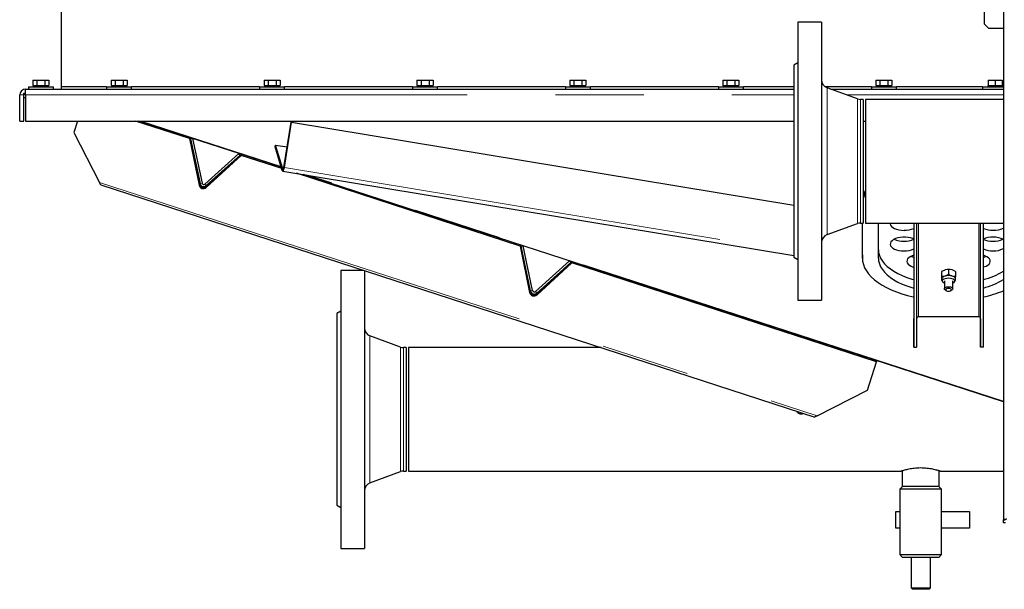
# Model space of a CAD drawing. Header units: millimetres. Extents: x 19 to 263, y 62 to 156.
# Tile 42 of 77: x 145.01 to 159.17, y 64.49 to 72.69. Entities that reach past the tile are written whole.
import ezdxf

# ---------------------------------------------------------------- set-up
doc = ezdxf.new("R2010")
doc.units = ezdxf.units.MM
doc.linetypes.add('PHANTOM', pattern=[12.7, 6.35, -1.27, 1.27, -1.27, 1.27, -1.27])

msp = doc.modelspace()

# ---------------------------------------------------------------- linework, layer by layer
at = {"color": 7, "linetype": 'Continuous', "lineweight": 25}
for p, q in [((159.158, 90.592), (159.158, 65.49)), ((158.886, 72.621), (158.886, 75.701)), ((145.608, 71.719), (145.608, 72.808)), ((156.542, 72.651), (156.202, 72.651)), ((156.202, 72.651), (156.202, 68.651)), ((156.542, 72.651), (156.542, 68.651)), ((158.886, 72.621), (158.946, 72.561)), ((159.158, 72.561), (158.946, 72.561)), ((156.202, 72.066), (156.142, 72.031)), ((156.142, 72.031), (156.142, 69.271)), ((145.197, 71.819), (145.197, 71.739)), ((145.197, 71.819), (145.255, 71.819)), ((145.255, 71.819), (145.255, 71.739)), ((145.255, 71.819), (145.37, 71.819)), ((145.37, 71.819), (145.37, 71.739)), ((145.37, 71.819), (145.428, 71.819)), ((145.428, 71.819), (145.428, 71.739)), ((146.322, 71.819), (146.322, 71.739)), ((146.322, 71.819), (146.38, 71.819)), ((146.38, 71.819), (146.38, 71.739)), ((146.38, 71.819), (146.495, 71.819)), ((146.495, 71.819), (146.495, 71.739)), ((146.495, 71.819), (146.553, 71.819)), ((146.553, 71.819), (146.553, 71.739)), ((148.522, 71.819), (148.522, 71.739)), ((148.522, 71.819), (148.58, 71.819)), ((148.58, 71.819), (148.58, 71.739)), ((148.58, 71.819), (148.695, 71.819)), ((148.695, 71.819), (148.695, 71.739)), ((148.695, 71.819), (148.753, 71.819)), ((148.753, 71.819), (148.753, 71.739)), ((150.722, 71.819), (150.722, 71.739)), ((150.722, 71.819), (150.78, 71.819)), ((150.78, 71.819), (150.78, 71.739)), ((150.78, 71.819), (150.895, 71.819)), ((150.895, 71.819), (150.895, 71.739)), ((150.895, 71.819), (150.953, 71.819)), ((150.953, 71.819), (150.953, 71.739)), ((152.922, 71.819), (152.922, 71.739)), ((152.922, 71.819), (152.98, 71.819)), ((152.98, 71.819), (152.98, 71.739)), ((152.98, 71.819), (153.095, 71.819)), ((153.095, 71.819), (153.095, 71.739)), ((153.095, 71.819), (153.153, 71.819)), ((153.153, 71.819), (153.153, 71.739)), ((155.122, 71.819), (155.122, 71.739)), ((155.122, 71.819), (155.18, 71.819)), ((155.18, 71.819), (155.18, 71.739)), ((155.18, 71.819), (155.295, 71.819)), ((155.295, 71.819), (155.295, 71.739)), ((155.295, 71.819), (155.353, 71.819)), ((155.353, 71.819), (155.353, 71.739)), ((157.322, 71.819), (157.322, 71.739)), ((157.322, 71.819), (157.38, 71.819)), ((157.38, 71.819), (157.38, 71.739)), ((157.38, 71.819), (157.495, 71.819)), ((157.495, 71.819), (157.495, 71.739)), ((157.495, 71.819), (157.553, 71.819)), ((157.553, 71.819), (157.553, 71.739)), ((158.938, 71.819), (158.938, 71.739)), ((158.938, 71.819), (159.038, 71.819)), ((159.038, 71.819), (159.038, 71.739)), ((159.038, 71.819), (159.138, 71.819)), ((159.138, 71.819), (159.138, 71.739)), ((145.093, 71.689), (156.142, 71.689)), ((145.093, 71.685), (145.093, 71.689)), ((145.093, 71.604), (145.093, 71.685)), ((145.133, 71.719), (145.133, 71.689)), ((145.133, 71.719), (145.313, 71.719)), ((145.197, 71.739), (145.21, 71.739)), ((145.208, 71.739), (145.208, 71.719)), ((145.21, 71.739), (145.242, 71.739)), ((145.242, 71.739), (145.255, 71.739)), ((145.255, 71.739), (145.281, 71.739)), ((145.281, 71.739), (145.345, 71.739)), ((145.313, 71.719), (145.493, 71.719)), ((145.345, 71.739), (145.37, 71.739)), ((145.37, 71.739), (145.383, 71.739)), ((145.383, 71.739), (145.415, 71.739)), ((145.415, 71.739), (145.428, 71.739)), ((145.418, 71.719), (145.418, 71.739)), ((145.493, 71.689), (145.493, 71.719)), ((145.608, 71.689), (145.608, 71.719)), ((146.258, 71.719), (145.608, 71.719)), ((146.258, 71.719), (146.258, 71.689)), ((146.258, 71.719), (146.593, 71.719)), ((146.322, 71.739), (146.335, 71.739)), ((146.333, 71.739), (146.333, 71.719)), ((146.335, 71.739), (146.367, 71.739)), ((146.367, 71.739), (146.38, 71.739)), ((146.38, 71.739), (146.406, 71.739)), ((146.406, 71.739), (146.47, 71.739)), ((146.47, 71.739), (146.495, 71.739)), ((146.495, 71.739), (146.508, 71.739)), ((146.508, 71.739), (146.54, 71.739)), ((146.54, 71.739), (146.553, 71.739)), ((146.543, 71.719), (146.543, 71.739)), ((146.593, 71.719), (146.618, 71.719)), ((146.618, 71.689), (146.618, 71.719)), ((148.458, 71.719), (146.618, 71.719)), ((148.458, 71.719), (148.458, 71.689)), ((148.458, 71.719), (148.793, 71.719)), ((148.522, 71.739), (148.535, 71.739)), ((148.533, 71.739), (148.533, 71.719)), ((148.535, 71.739), (148.567, 71.739)), ((148.567, 71.739), (148.58, 71.739)), ((148.58, 71.739), (148.606, 71.739)), ((148.606, 71.739), (148.67, 71.739)), ((148.67, 71.739), (148.695, 71.739)), ((148.695, 71.739), (148.708, 71.739)), ((148.708, 71.739), (148.74, 71.739)), ((148.74, 71.739), (148.753, 71.739)), ((148.743, 71.719), (148.743, 71.739)), ((148.793, 71.719), (148.818, 71.719)), ((148.818, 71.689), (148.818, 71.719)), ((150.658, 71.719), (148.818, 71.719)), ((150.658, 71.719), (150.658, 71.689)), ((150.658, 71.719), (150.993, 71.719)), ((150.722, 71.739), (150.735, 71.739)), ((150.733, 71.739), (150.733, 71.719)), ((150.735, 71.739), (150.767, 71.739)), ((150.767, 71.739), (150.78, 71.739)), ((150.78, 71.739), (150.806, 71.739)), ((150.806, 71.739), (150.87, 71.739)), ((150.87, 71.739), (150.895, 71.739)), ((150.895, 71.739), (150.908, 71.739)), ((150.908, 71.739), (150.94, 71.739)), ((150.94, 71.739), (150.953, 71.739)), ((150.943, 71.719), (150.943, 71.739)), ((150.993, 71.719), (151.018, 71.719)), ((151.018, 71.689), (151.018, 71.719)), ((152.858, 71.719), (151.018, 71.719)), ((152.858, 71.719), (152.858, 71.689)), ((152.858, 71.719), (153.193, 71.719)), ((152.922, 71.739), (152.935, 71.739)), ((152.933, 71.739), (152.933, 71.719)), ((152.935, 71.739), (152.967, 71.739)), ((152.967, 71.739), (152.98, 71.739)), ((152.98, 71.739), (153.006, 71.739)), ((153.006, 71.739), (153.07, 71.739)), ((153.07, 71.739), (153.095, 71.739)), ((153.095, 71.739), (153.108, 71.739)), ((153.108, 71.739), (153.14, 71.739)), ((153.14, 71.739), (153.153, 71.739)), ((153.143, 71.719), (153.143, 71.739)), ((153.193, 71.719), (153.218, 71.719)), ((153.218, 71.689), (153.218, 71.719)), ((155.058, 71.719), (153.218, 71.719)), ((155.058, 71.719), (155.058, 71.689)), ((155.058, 71.719), (155.393, 71.719)), ((155.122, 71.739), (155.135, 71.739)), ((155.133, 71.739), (155.133, 71.719)), ((155.135, 71.739), (155.167, 71.739)), ((155.167, 71.739), (155.18, 71.739)), ((155.18, 71.739), (155.206, 71.739)), ((155.206, 71.739), (155.27, 71.739)), ((155.27, 71.739), (155.295, 71.739)), ((155.295, 71.739), (155.308, 71.739)), ((155.308, 71.739), (155.34, 71.739)), ((155.34, 71.739), (155.353, 71.739)), ((155.343, 71.719), (155.343, 71.739)), ((155.393, 71.719), (155.418, 71.719)), ((155.418, 71.689), (155.418, 71.719)), ((156.142, 71.719), (155.418, 71.719)), ((157.258, 71.719), (156.597, 71.719)), ((157.06, 71.547), (156.62, 71.707)), ((156.67, 71.689), (159.158, 71.689)), ((157.258, 71.719), (157.258, 71.689)), ((157.258, 71.719), (157.593, 71.719)), ((157.322, 71.739), (157.335, 71.739)), ((157.333, 71.739), (157.333, 71.719)), ((157.335, 71.739), (157.367, 71.739)), ((157.367, 71.739), (157.38, 71.739)), ((157.38, 71.739), (157.406, 71.739)), ((157.406, 71.739), (157.47, 71.739)), ((157.47, 71.739), (157.495, 71.739)), ((157.495, 71.739), (157.508, 71.739)), ((157.508, 71.739), (157.54, 71.739)), ((157.54, 71.739), (157.553, 71.739)), ((157.543, 71.719), (157.543, 71.739)), ((157.593, 71.719), (157.618, 71.719)), ((157.618, 71.689), (157.618, 71.719)), ((158.858, 71.719), (157.618, 71.719)), ((158.858, 71.719), (158.858, 71.689)), ((158.858, 71.719), (159.158, 71.719)), ((158.933, 71.739), (158.933, 71.719)), ((158.933, 71.739), (158.938, 71.739)), ((158.938, 71.739), (158.96, 71.739)), ((158.96, 71.739), (159.015, 71.739)), ((159.015, 71.739), (159.038, 71.739)), ((159.038, 71.739), (159.06, 71.739)), ((159.06, 71.739), (159.115, 71.739)), ((159.115, 71.739), (159.138, 71.739)), ((159.138, 71.739), (159.143, 71.739)), ((159.143, 71.719), (159.143, 71.739)), ((145.008, 71.229), (145.008, 71.604)), ((145.068, 71.569), (145.068, 71.629)), ((145.068, 71.629), (145.093, 71.629)), ((145.068, 71.229), (145.068, 71.604)), ((145.068, 71.569), (145.093, 71.569)), ((145.093, 71.604), (145.093, 71.229)), ((157.142, 71.54), (157.101, 71.54)), ((157.142, 71.54), (157.142, 69.762)), ((159.158, 71.54), (157.172, 71.54)), ((157.172, 71.54), (157.172, 70.651)), ((145.008, 71.229), (145.068, 71.229)), ((145.093, 71.229), (156.142, 71.229)), ((145.841, 71.229), (145.788, 71.065)), ((147.452, 70.976), (146.674, 71.229)), ((148.771, 70.564), (146.723, 71.229)), ((148.807, 70.563), (148.911, 71.212)), ((148.815, 70.562), (148.919, 71.211)), ((148.911, 71.212), (148.919, 71.211)), ((148.919, 71.211), (156.142, 70.018)), ((157.142, 71.229), (157.172, 71.229)), ((145.788, 71.065), (146.155, 70.344)), ((147.457, 70.991), (147.452, 70.976)), ((147.452, 70.976), (147.587, 70.305)), ((147.457, 70.991), (147.592, 70.319)), ((147.494, 70.978), (147.465, 70.972)), ((147.465, 70.972), (147.602, 70.329)), ((147.494, 70.978), (147.631, 70.335)), ((148.68, 70.859), (148.688, 70.884)), ((148.785, 70.518), (148.68, 70.859)), ((148.793, 70.543), (148.688, 70.884)), ((148.688, 70.884), (148.854, 70.857)), ((148.161, 70.762), (147.672, 70.322)), ((147.69, 70.271), (148.194, 70.735)), ((148.181, 70.74), (147.692, 70.3)), ((147.694, 70.286), (148.198, 70.75)), ((148.181, 70.74), (148.161, 70.762)), ((148.198, 70.75), (148.194, 70.735)), ((148.776, 70.546), (148.194, 70.735)), ((157.172, 70.651), (157.172, 69.762)), ((148.791, 70.51), (156.142, 69.295)), ((152.207, 69.431), (148.99, 70.477)), ((159.158, 67.189), (149.089, 70.46)), ((146.173, 70.309), (156.445, 66.971)), ((156.62, 69.595), (157.06, 69.755)), ((157.101, 69.762), (157.142, 69.762)), ((157.129, 69.258), (157.129, 69.762)), ((157.129, 69.302), (157.129, 69.762)), ((157.172, 69.762), (159.158, 69.762)), ((157.359, 69.258), (157.359, 69.762)), ((157.869, 69.762), (157.869, 67.977)), ((157.869, 69.762), (157.869, 68.39)), ((157.909, 69.762), (157.909, 67.977)), ((158.829, 67.977), (158.829, 69.762)), ((158.869, 67.977), (158.869, 69.762)), ((152.212, 69.446), (152.207, 69.431)), ((152.207, 69.431), (152.342, 68.76)), ((152.212, 69.446), (152.347, 68.774)), ((152.22, 69.427), (152.25, 69.433)), ((152.357, 68.784), (152.22, 69.427)), ((152.386, 68.79), (152.25, 69.433)), ((156.142, 69.271), (156.202, 69.237)), ((157.129, 69.302), (157.129, 69.258)), ((152.427, 68.777), (152.916, 69.217)), ((152.445, 68.726), (152.949, 69.19)), ((152.448, 68.755), (152.936, 69.195)), ((152.45, 68.741), (152.954, 69.205)), ((152.916, 69.217), (152.936, 69.195)), ((152.954, 69.205), (152.949, 69.19)), ((157.333, 67.766), (152.949, 69.19)), ((149.951, 69.081), (149.628, 69.081)), ((149.628, 69.081), (149.628, 67.081)), ((149.968, 69.076), (149.968, 67.081)), ((158.269, 69.064), (158.269, 68.992)), ((158.269, 69.007), (158.269, 68.936)), ((158.369, 69.092), (158.319, 69.086)), ((158.369, 69.021), (158.319, 68.999)), ((158.35, 69.092), (158.349, 69.092)), ((158.369, 69.092), (158.369, 69.021)), ((158.388, 69.092), (158.387, 69.092)), ((158.469, 69.064), (158.419, 69.086)), ((158.469, 68.993), (158.419, 68.999)), ((158.469, 69.064), (158.469, 68.993)), ((158.309, 68.928), (158.309, 68.817)), ((158.429, 68.817), (158.429, 68.928)), ((158.319, 68.8), (158.336, 68.788)), ((158.402, 68.789), (158.418, 68.8)), ((156.202, 68.651), (156.542, 68.651)), ((149.628, 68.496), (149.568, 68.461)), ((149.568, 68.461), (149.568, 67.081)), ((158.804, 68.412), (157.934, 68.411)), ((157.869, 67.977), (157.869, 68.39)), ((158.829, 68.39), (158.829, 67.977)), ((150.486, 67.977), (150.046, 68.137)), ((150.568, 67.97), (150.527, 67.97)), ((150.568, 67.97), (150.568, 67.081)), ((153.371, 67.97), (150.598, 67.97)), ((150.598, 67.97), (150.598, 66.192)), ((157.869, 67.977), (157.909, 67.977)), ((158.869, 67.977), (158.829, 67.977)), ((157.201, 67.357), (157.333, 67.766)), ((157.333, 67.766), (157.338, 67.78)), ((156.479, 66.989), (157.201, 67.357)), ((149.568, 67.081), (149.568, 65.701)), ((149.628, 67.081), (149.628, 65.081)), ((149.968, 67.081), (149.968, 65.081)), ((150.568, 67.081), (150.568, 66.192)), ((150.046, 66.025), (150.486, 66.185)), ((150.527, 66.192), (150.568, 66.192)), ((150.598, 66.192), (157.688, 66.192)), ((157.701, 66.196), (157.701, 65.972)), ((158.235, 65.972), (158.235, 66.196)), ((158.247, 66.192), (159.158, 66.192)), ((157.708, 65.972), (157.668, 65.932)), ((157.668, 65.932), (157.668, 64.992)), ((158.268, 65.932), (157.668, 65.932)), ((158.235, 65.972), (157.701, 65.972)), ((158.268, 65.932), (158.228, 65.972)), ((158.268, 64.992), (158.268, 65.932)), ((149.568, 65.701), (149.628, 65.667)), ((157.608, 65.372), (157.608, 65.612)), ((157.608, 65.612), (157.668, 65.612)), ((158.268, 65.612), (158.668, 65.612)), ((158.668, 65.612), (158.668, 65.372)), ((159.158, 65.49), (159.183, 65.49)), ((159.158, 65.451), (159.158, 65.49)), ((159.188, 65.451), (159.158, 65.451)), ((157.668, 65.372), (157.608, 65.372)), ((158.668, 65.372), (158.268, 65.372)), ((149.628, 65.081), (149.968, 65.081)), ((157.668, 64.992), (157.708, 64.952)), ((157.668, 64.992), (158.268, 64.992)), ((158.228, 64.952), (157.708, 64.952)), ((157.828, 64.952), (157.828, 64.512)), ((158.108, 64.512), (158.108, 64.952)), ((158.228, 64.952), (158.268, 64.992)), ((157.828, 64.512), (157.848, 64.492)), ((157.828, 64.512), (158.108, 64.512)), ((158.088, 64.492), (157.848, 64.492)), ((158.088, 64.492), (158.108, 64.512))]:
    msp.add_line(p, q, dxfattribs=at)
at = {"color": 8, "linetype": 'PHANTOM', "lineweight": 18}
for p, q in [((156.62, 71.707), (156.62, 69.595)), ((145.068, 71.604), (145.008, 71.604)), ((145.093, 71.604), (156.142, 71.604)), ((156.904, 71.604), (159.158, 71.604)), ((157.06, 71.547), (157.06, 69.755)), ((157.101, 71.54), (157.101, 69.762)), ((148.767, 70.575), (146.754, 71.229)), ((148.793, 70.543), (148.785, 70.518)), ((148.8, 70.542), (148.793, 70.543)), ((148.807, 70.563), (148.815, 70.562)), ((148.815, 70.562), (156.142, 69.351)), ((159.158, 67.199), (149.151, 70.45)), ((146.155, 70.344), (156.479, 66.989)), ((147.587, 70.305), (147.592, 70.319)), ((147.631, 70.335), (147.602, 70.329)), ((147.672, 70.322), (147.692, 70.3)), ((147.694, 70.286), (147.69, 70.271)), ((157.934, 68.411), (157.934, 69.762)), ((158.804, 69.762), (158.804, 68.412)), ((158.829, 68.39), (158.829, 69.762)), ((152.342, 68.76), (152.347, 68.774)), ((152.386, 68.79), (152.357, 68.784)), ((152.427, 68.777), (152.448, 68.755)), ((152.45, 68.741), (152.445, 68.726)), ((150.046, 68.137), (150.046, 67.081)), ((150.486, 67.977), (150.486, 67.081)), ((150.527, 67.97), (150.527, 67.081)), ((150.046, 67.081), (150.046, 66.025)), ((150.486, 67.081), (150.486, 66.185)), ((150.527, 67.081), (150.527, 66.192))]:
    msp.add_line(p, q, dxfattribs=at)
at = {"color": 7, "linetype": 'Continuous', "lineweight": 25, "flags": 128}
for points in [[(148.785, 70.518), (148.787, 70.512), (148.791, 70.51), (148.795, 70.511), (148.8, 70.516), (148.804, 70.524), (148.809, 70.535), (148.812, 70.548), (148.815, 70.562)], [(148.793, 70.543), (148.794, 70.54), (148.796, 70.539), (148.798, 70.54), (148.8, 70.542), (148.802, 70.546), (148.804, 70.551), (148.805, 70.557), (148.807, 70.563)], [(146.173, 70.309), (146.173, 70.309), (146.172, 70.312), (146.169, 70.317), (146.166, 70.324), (146.161, 70.333), (146.155, 70.344)], [(157.529, 69.762), (157.529, 69.75), (157.534, 69.732), (157.547, 69.714), (157.566, 69.698), (157.59, 69.684), (157.62, 69.672), (157.654, 69.664), (157.691, 69.658), (157.728, 69.656)], [(157.87, 69.529), (157.852, 69.537), (157.82, 69.547), (157.785, 69.554), (157.748, 69.557), (157.709, 69.557), (157.672, 69.554), (157.637, 69.547), (157.605, 69.537), (157.577, 69.524), (157.555, 69.508), (157.539, 69.491), (157.531, 69.473), (157.529, 69.454), (157.534, 69.436), (157.547, 69.418), (157.566, 69.402), (157.59, 69.388), (157.62, 69.376), (157.654, 69.367), (157.691, 69.362), (157.728, 69.36), (157.728, 69.36)], [(157.129, 69.258), (157.132, 69.211), (157.143, 69.165), (157.161, 69.119), (157.186, 69.074), (157.218, 69.029), (157.257, 68.987), (157.303, 68.946), (157.354, 68.906), (157.412, 68.869), (157.475, 68.834), (157.544, 68.801), (157.617, 68.772), (157.695, 68.745), (157.776, 68.721), (157.861, 68.7), (157.869, 68.698)], [(157.359, 69.376), (157.362, 69.338), (157.373, 69.296), (157.391, 69.254), (157.416, 69.214), (157.448, 69.175), (157.487, 69.137), (157.532, 69.101), (157.583, 69.067), (157.639, 69.035), (157.701, 69.006), (157.768, 68.979), (157.839, 68.956), (157.869, 68.947)], [(157.359, 69.258), (157.362, 69.216), (157.373, 69.174), (157.391, 69.133), (157.416, 69.092), (157.448, 69.053), (157.487, 69.015), (157.532, 68.979), (157.583, 68.945), (157.639, 68.913), (157.701, 68.884), (157.768, 68.858), (157.839, 68.834), (157.869, 68.825)], [(157.869, 69.298), (157.845, 69.29), (157.817, 69.277), (157.795, 69.262), (157.779, 69.245), (157.771, 69.226), (157.769, 69.208), (157.774, 69.189), (157.787, 69.171), (157.806, 69.155), (157.83, 69.141), (157.86, 69.129), (157.869, 69.127)], [(158.869, 69.127), (158.877, 69.13), (158.907, 69.141), (158.931, 69.155), (158.95, 69.172), (158.963, 69.189), (158.968, 69.208), (158.966, 69.227), (158.957, 69.245), (158.942, 69.262), (158.92, 69.277), (158.892, 69.29), (158.869, 69.298)], [(158.309, 68.896), (158.302, 68.9), (158.288, 68.91), (158.281, 68.922), (158.281, 68.935), (158.288, 68.947), (158.302, 68.957), (158.321, 68.965), (158.344, 68.97), (158.369, 68.972), (158.394, 68.97), (158.416, 68.965), (158.435, 68.957), (158.449, 68.947), (158.456, 68.935), (158.456, 68.922), (158.449, 68.91), (158.435, 68.9), (158.429, 68.896)], [(158.309, 68.817), (158.312, 68.827), (158.323, 68.836), (158.339, 68.843), (158.358, 68.846), (158.379, 68.846), (158.399, 68.843), (158.415, 68.836), (158.425, 68.827), (158.429, 68.817), (158.425, 68.807), (158.418, 68.8)], [(158.319, 68.8), (158.312, 68.807), (158.309, 68.817)], [(158.369, 68.78), (158.384, 68.781), (158.397, 68.786), (158.406, 68.792), (158.409, 68.8), (158.406, 68.807), (158.397, 68.814), (158.384, 68.818), (158.369, 68.819), (158.353, 68.818), (158.34, 68.814), (158.332, 68.807), (158.329, 68.8), (158.332, 68.792), (158.34, 68.786), (158.353, 68.781), (158.369, 68.78)], [(156.479, 66.989), (156.469, 66.984), (156.461, 66.98), (156.454, 66.976), (156.449, 66.974), (156.446, 66.972), (156.445, 66.971)]]:
    msp.add_lwpolyline(points, dxfattribs=at)
at = {"color": 7, "linetype": 'Continuous', "lineweight": 25}
for centre, radius, start, end in [((156.662, 71.82), 0.12, 180, 250), ((145.093, 71.604), 0.085, 90, 180), ((145.093, 71.604), 0.025, 90, 180), ((157.101, 71.66), 0.12, 250, 270), ((147.649, 70.321), 0.0639, 194.4928, 309.5069), ((147.654, 70.335), 0.0639, 194.4925, 309.5078), ((147.655, 70.341), 0.055, 192, 312), ((147.655, 70.341), 0.025, 192, 312), ((157.486, 70.057), 0.36, 151.0226, 163.3748), ((157.486, 70.014), 0.36, 151.0262, 163.3842), ((157.101, 69.642), 0.12, 90, 110), ((157.738, 69.973), 0.316, 268.364, 294.4693), ((159.001, 69.98), 0.323, 245.8978, 271.3877), ((159.019, 69.965), 0.308, 268.1137, 296.7984), ((156.662, 69.482), 0.12, 110, 180), ((159.008, 69.213), 0.347, 64.4581, 114.0948), ((157.72, 69.821), 0.321, 245.3985, 271.4304), ((157.738, 69.814), 0.315, 268.3184, 294.9181), ((159, 69.821), 0.322, 245.4089, 271.4207), ((159.018, 69.814), 0.315, 268.3086, 294.9291), ((157.738, 69.677), 0.316, 268.365, 294.4683), ((157.934, 69.502), 0.244, 243.9633, 254.4942), ((159.001, 69.684), 0.323, 245.8988, 271.3868), ((158.803, 69.502), 0.244, 285.6191, 296.0717), ((159.019, 69.669), 0.308, 268.1152, 296.7955), ((158.324, 68.942), 0.0575, 95.6355, 165.4268), ((158.369, 68.815), 0.191, 74.8128, 105.2166), ((158.369, 68.892), 0.201, 84.7445, 95.2935), ((158.413, 68.942), 0.0575, 14.574, 84.3969), ((158.577, 70.041), 1.132, 284.9271, 300.8516), ((158.577, 69.92), 1.132, 284.9298, 300.8442), ((152.404, 68.776), 0.0639, 194.493, 309.5073), ((152.409, 68.79), 0.0639, 194.4927, 309.5074), ((152.411, 68.795), 0.055, 192, 312), ((152.411, 68.795), 0.025, 192, 312), ((158.501, 70.424), 1.764, 282.0256, 291.8434), ((157.932, 68.388), 0.0238, 86.6309, 169.5782), ((158.805, 68.388), 0.0235, 4.2889, 93.7108), ((150.088, 68.25), 0.12, 180, 250), ((150.527, 68.09), 0.12, 250, 270), ((150.527, 66.072), 0.12, 90, 110), ((150.088, 65.912), 0.12, 110, 180)]:
    msp.add_arc(centre, radius, start, end, dxfattribs=at)
for points, knots in [([(158.319, 69.086), (158.317, 69.086), (158.3, 69.081), (158.284, 69.072), (158.269, 69.064)], [0, 0, 0, 0, 0.070245, 1, 1, 1, 1]), ([(158.269, 69.064), (158.269, 69.063), (158.269, 69.058), (158.269, 69.05), (158.269, 69.043)], [0, 0, 0, 0, 0.226901, 1, 1, 1, 1]), ([(158.269, 69.043), (158.269, 69.041), (158.269, 69.031), (158.269, 69.017), (158.269, 69.007)], [0, 0, 0, 0, 0.24436, 1, 1, 1, 1]), ([(158.319, 68.999), (158.317, 68.999), (158.301, 68.994), (158.284, 68.993), (158.269, 68.992)], [0, 0, 0, 0, 0.070242, 1, 1, 1, 1]), ([(158.269, 68.992), (158.269, 68.989), (158.269, 68.976), (158.269, 68.965), (158.269, 68.956)], [0, 0, 0, 0, 0.2269097, 1, 1, 1, 1]), ([(158.419, 69.086), (158.417, 69.086), (158.4, 69.091), (158.384, 69.092), (158.369, 69.092)], [0, 0, 0, 0, 0.070179, 1, 1, 1, 1]), ([(158.419, 68.999), (158.417, 68.999), (158.401, 69.004), (158.384, 69.013), (158.369, 69.021)], [0, 0, 0, 0, 0.07018, 1, 1, 1, 1]), ([(158.469, 68.956), (158.469, 68.965), (158.469, 68.976), (158.469, 68.989), (158.469, 68.993)], [0, 0, 0, 0, 0.773102, 1, 1, 1, 1]), ([(158.269, 68.956), (158.269, 68.95), (158.27, 68.938), (158.278, 68.922), (158.286, 68.912), (158.292, 68.907), (158.293, 68.906)], [0, 0, 0, 0, 0.2982499, 0.6184075, 0.9290953, 1, 1, 1, 1]), ([(158.269, 68.956), (158.269, 68.954), (158.269, 68.945), (158.269, 68.939), (158.269, 68.936)], [0, 0, 0, 0, 0.244363, 1, 1, 1, 1]), ([(158.446, 68.908), (158.447, 68.908), (158.452, 68.912), (158.459, 68.923), (158.467, 68.939), (158.468, 68.951), (158.468, 68.956)], [0, 0, 0, 0, 0.014631, 0.363226, 0.70377, 1, 1, 1, 1]), ([(158.469, 68.936), (158.469, 68.94), (158.469, 68.945), (158.469, 68.954), (158.469, 68.956)], [0, 0, 0, 0, 0.755637, 1, 1, 1, 1]), ([(156.283, 67.024), (156.278, 67.021), (156.268, 67.015), (156.247, 67.012), (156.224, 67.016), (156.204, 67.027), (156.191, 67.041), (156.187, 67.052), (156.186, 67.056)], [0, 0, 0, 0, 0.126921, 0.321998, 0.516604, 0.711143, 0.906214, 1, 1, 1, 1]), ([(158.247, 66.193), (158.247, 66.193), (158.247, 66.192), (158.24, 66.195), (158.225, 66.199), (158.203, 66.205), (158.175, 66.212), (158.141, 66.22), (158.102, 66.227), (158.058, 66.233), (158.011, 66.237), (157.964, 66.238), (157.919, 66.236), (157.875, 66.233), (157.833, 66.227), (157.795, 66.22), (157.761, 66.213), (157.732, 66.205), (157.709, 66.199), (157.694, 66.194), (157.687, 66.192), (157.688, 66.192), (157.688, 66.193)], [0, 0, 0, 0, 0.02929, 0.079644, 0.131427, 0.182451, 0.234841, 0.287993, 0.342649, 0.396329, 0.45169, 0.503179, 0.556255, 0.606307, 0.657737, 0.709272, 0.762186, 0.815832, 0.871055, 0.924241, 0.979105, 1, 1, 1, 1]), ([(159.208, 65.501), (159.201, 65.5), (159.188, 65.499), (159.171, 65.496), (159.16, 65.493), (159.158, 65.491), (159.158, 65.49)], [0, 0, 0, 0, 0.250011, 0.500015, 0.750019, 1, 1, 1, 1])]:
    msp.add_open_spline(points, degree=3, knots=knots, dxfattribs=at)

doc.saveas('drawing.dxf')
